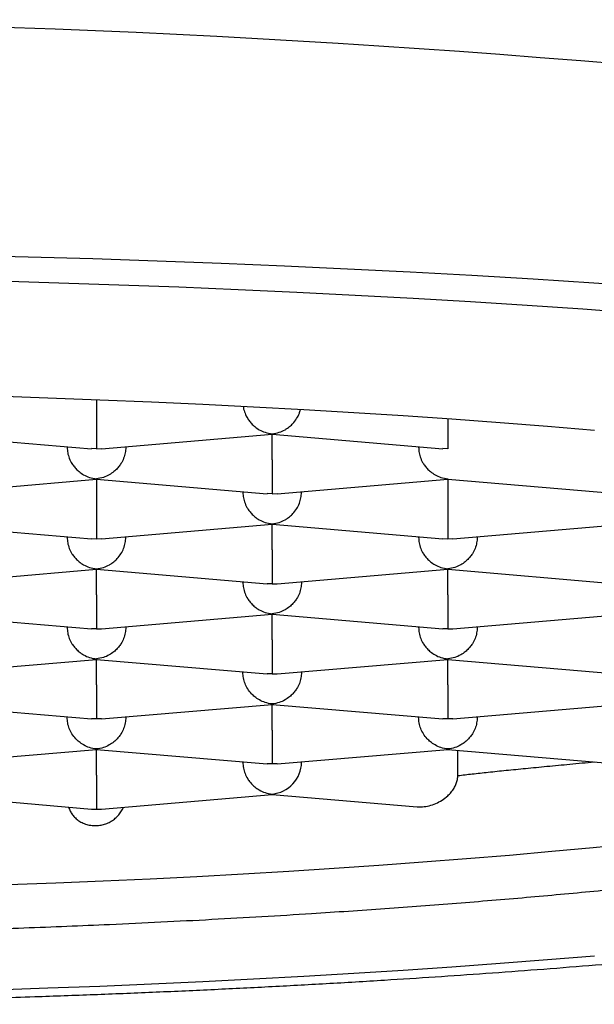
# Model space of a CAD drawing. Header units: millimetres. Extents: x 8 to 820, y 12 to 524.
# Tile 20 of 27: x 403.89 to 406.34, y 483.69 to 487.89. Entities that reach past the tile are written whole.
import ezdxf

# ---------------------------------------------------------------- set-up
doc = ezdxf.new("R2010")
doc.units = ezdxf.units.MM

msp = doc.modelspace()

# ---------------------------------------------------------------- linework, layer by layer
at = {"color": 7, "linetype": 'Continuous', "lineweight": 30}
for p, q in [((404.2176, 486.2641), (404.2176, 486.2006)), ((403.4676, 486.1178), (404.1962, 486.0556)), ((404.2387, 486.0556), (404.9675, 486.1178)), ((404.9676, 486.1197), (404.9674, 486.1186)), ((404.9674, 486.1178), (405.6962, 486.0556)), ((404.9676, 486.0086), (404.9676, 486.1178)), ((404.0926, 486.0619), (404.0926, 486.0645)), ((404.2176, 486.0557), (404.1963, 486.0564)), ((404.2176, 486.0557), (404.2386, 486.0564)), ((404.3426, 486.0645), (404.3426, 486.0619)), ((405.5926, 486.0619), (405.5926, 486.0645)), ((405.7176, 486.0557), (405.6963, 486.0564)), ((403.4887, 485.8636), (404.2175, 485.9258)), ((404.2176, 485.9276), (404.2174, 485.9266)), ((404.2174, 485.9258), (404.9462, 485.8636)), ((404.2176, 485.9258), (404.2176, 485.8166)), ((404.9887, 485.8636), (405.7175, 485.9258)), ((405.7176, 485.9276), (405.7174, 485.9266)), ((405.7174, 485.9258), (406.4465, 485.8636)), ((405.7176, 485.9258), (405.7176, 485.8166)), ((404.8426, 485.8725), (404.8426, 485.8699)), ((404.9676, 485.8636), (404.9463, 485.8644)), ((404.9676, 485.8636), (404.9886, 485.8644)), ((405.0926, 485.8725), (405.0926, 485.8699)), ((403.4674, 485.7338), (404.1965, 485.6716)), ((404.2387, 485.6716), (404.9675, 485.7338)), ((404.9676, 485.7356), (404.9674, 485.7346)), ((404.9674, 485.7338), (405.6965, 485.6716)), ((404.9676, 485.6246), (404.9676, 485.7338)), ((405.7387, 485.6716), (406.4675, 485.7338)), ((404.0926, 485.6779), (404.0926, 485.6805)), ((404.1965, 485.6724), (404.2176, 485.6716)), ((404.2176, 485.6716), (404.2386, 485.6724)), ((404.3426, 485.6779), (404.3426, 485.6805)), ((405.5926, 485.6779), (405.5926, 485.6805)), ((405.6965, 485.6724), (405.7176, 485.6716)), ((405.7176, 485.6716), (405.7386, 485.6724)), ((405.8426, 485.6805), (405.8426, 485.6779)), ((403.4887, 485.4796), (404.2175, 485.5418)), ((404.2176, 485.5436), (404.2174, 485.5426)), ((404.2174, 485.5418), (404.9462, 485.4796)), ((404.2176, 485.4326), (404.2176, 485.5418)), ((404.9887, 485.4796), (405.7175, 485.5418)), ((405.7176, 485.5436), (405.7174, 485.5426)), ((405.7174, 485.5418), (406.4462, 485.4796)), ((405.7176, 485.4326), (405.7176, 485.5418)), ((404.8426, 485.4859), (404.8426, 485.4885)), ((405.0926, 485.4885), (405.0926, 485.4859)), ((404.9676, 485.4796), (404.9463, 485.4804)), ((404.9676, 485.4796), (404.9886, 485.4804)), ((403.4674, 485.3498), (404.1962, 485.2876)), ((404.2387, 485.2876), (404.9675, 485.3498)), ((404.9676, 485.3516), (404.9674, 485.3506)), ((404.9674, 485.3498), (405.6962, 485.2876)), ((404.9676, 485.2406), (404.9676, 485.3498)), ((405.7387, 485.2876), (406.4675, 485.3498)), ((404.0926, 485.2939), (404.0926, 485.2965)), ((404.2176, 485.2876), (404.1963, 485.2884)), ((404.2176, 485.2876), (404.2386, 485.2884)), ((404.3426, 485.2965), (404.3426, 485.2939)), ((405.5926, 485.2939), (405.5926, 485.2965)), ((405.7176, 485.2876), (405.6963, 485.2884)), ((405.7176, 485.2876), (405.7386, 485.2884)), ((405.8426, 485.2965), (405.8426, 485.2939)), ((403.4889, 485.0956), (404.2175, 485.1578)), ((404.2176, 485.1596), (404.2174, 485.1586)), ((404.2174, 485.1578), (404.9462, 485.0956)), ((404.2176, 485.0486), (404.2176, 485.1578)), ((404.9887, 485.0956), (405.7175, 485.1578)), ((405.7176, 485.1596), (405.7174, 485.1586)), ((405.7174, 485.1578), (406.4462, 485.0956)), ((405.7176, 485.0486), (405.7176, 485.1578)), ((404.8426, 485.1019), (404.8426, 485.1044)), ((404.9676, 485.0956), (404.9463, 485.0964)), ((404.9676, 485.0956), (404.9886, 485.0963)), ((405.0926, 485.1044), (405.0926, 485.1019)), ((403.4674, 484.9658), (404.1962, 484.9036)), ((404.2389, 484.9036), (404.9675, 484.9658)), ((404.9676, 484.9676), (404.9674, 484.9665)), ((404.9674, 484.9658), (405.6962, 484.9036)), ((404.9676, 484.8565), (404.9676, 484.9658)), ((405.7389, 484.9036), (406.4675, 484.9658)), ((404.0926, 484.9099), (404.0926, 484.9124)), ((404.2176, 484.9036), (404.1963, 484.9044)), ((404.2388, 484.9044), (404.2176, 484.9036)), ((404.3426, 484.9099), (404.3426, 484.9124)), ((405.5926, 484.9099), (405.5926, 484.9124)), ((405.7176, 484.9036), (405.6963, 484.9044)), ((405.7388, 484.9044), (405.7176, 484.9036)), ((405.8426, 484.9099), (405.8426, 484.9124)), ((403.4889, 484.7116), (404.2175, 484.7738)), ((404.2176, 484.7756), (404.2174, 484.7745)), ((404.2174, 484.7738), (404.9462, 484.7116)), ((404.2176, 484.6645), (404.2176, 484.7738)), ((404.9889, 484.7116), (405.7175, 484.7738)), ((405.7176, 484.7756), (405.7174, 484.7745)), ((405.7174, 484.7738), (406.4463, 484.7116)), ((405.76, 484.6609), (405.76, 484.7701)), ((404.8426, 484.7179), (404.8426, 484.7204)), ((404.9676, 484.7116), (404.9463, 484.7124)), ((404.9888, 484.7124), (404.9676, 484.7116)), ((405.0926, 484.7179), (405.0926, 484.7204)), ((403.4674, 484.5818), (404.1963, 484.5196)), ((404.2388, 484.5196), (404.9676, 484.5817)), ((404.9676, 484.5836), (404.9676, 484.5817)), ((404.9676, 484.5817), (405.5861, 484.529))]:
    msp.add_line(p, q, dxfattribs=at)
at = {"color": 7, "linetype": 'Continuous', "lineweight": 30, "flags": 128}
for points in [[(406.5955, 486.7451), (406.34, 486.7625), (406.0814, 486.7789), (405.82, 486.7943), (405.556, 486.8087), (405.2895, 486.8221), (405.0207, 486.8344), (404.7499, 486.8457), (404.4771, 486.856), (404.2026, 486.8652), (403.9266, 486.8733), (403.6492, 486.8803), (403.3707, 486.8863), (403.0912, 486.8912), (402.811, 486.895), (402.5302, 486.8977), (402.249, 486.8993), (401.9676, 486.8999), (401.6862, 486.8993), (401.4049, 486.8977), (401.1241, 486.895)], [(401.179, 486.7918), (401.4416, 486.7944), (401.7045, 486.7959), (401.9676, 486.7964), (402.2306, 486.7959), (402.4935, 486.7944), (402.7561, 486.7918), (403.0181, 486.7883), (403.2793, 486.7837), (403.5397, 486.7781), (403.799, 486.7715), (404.0571, 486.7639), (404.3137, 486.7554), (404.5687, 486.7458), (404.8219, 486.7352), (405.0732, 486.7237), (405.3223, 486.7112), (405.5692, 486.6977), (405.8135, 486.6833), (406.0553, 486.668), (406.2942, 486.6517), (406.5302, 486.6345)], [(406.3426, 486.1343), (406.1427, 486.1508), (405.94, 486.1666), (405.7345, 486.1816), (405.5265, 486.1957), (405.316, 486.2091), (405.1033, 486.2216), (404.8884, 486.2334), (404.6715, 486.2443), (404.4527, 486.2543), (404.2322, 486.2635), (404.0102, 486.2718), (403.7868, 486.2793), (403.5621, 486.2859), (403.3364, 486.2916), (403.1097, 486.2965), (402.8822, 486.3005), (402.6541, 486.3036), (402.4255, 486.3058), (402.1966, 486.3071), (401.9676, 486.3076), (401.7385, 486.3071), (401.5096, 486.3058), (401.281, 486.3036)], [(403.841, 484.1973), (404.0446, 484.2049), (404.2468, 484.2134), (404.4474, 484.2226), (404.6464, 484.2325), (404.8435, 484.2433), (405.0386, 484.2548), (405.2316, 484.2671), (405.4224, 484.2801), (405.6108, 484.2938), (405.7968, 484.3082), (405.9801, 484.3234), (406.1606, 484.3393), (406.3383, 484.3559), (406.513, 484.3731)], [(401.281, 483.7249), (401.5096, 483.7227), (401.7385, 483.7213), (401.9676, 483.7209), (402.1966, 483.7213), (402.4255, 483.7227), (402.6541, 483.7249), (402.8822, 483.728), (403.1097, 483.732), (403.3364, 483.7368), (403.5621, 483.7425), (403.7868, 483.7491), (404.0102, 483.7566), (404.2322, 483.765), (404.4527, 483.7741), (404.6715, 483.7842), (404.8884, 483.7951), (405.1033, 483.8068), (405.316, 483.8193), (405.5265, 483.8327), (405.7345, 483.8469), (405.94, 483.8619), (406.1427, 483.8776), (406.3426, 483.8942)]]:
    msp.add_lwpolyline(points, dxfattribs=at)
at = {"color": 7, "linetype": 'Continuous', "lineweight": 30}
msp.add_arc((401.9676, 434.7766), 53.1086, 78.04621, 101.95379, dxfattribs=at)
for centre, major_axis, start_param, end_param in [((404.9676, 484.7072), (0.0956, 0.0878), 4.012435, 5.583232), ((404.2176, 484.6432), (0.0956, 0.0878), 3.841547, 4.012435), ((404.2176, 484.6432), (0.0956, -0.0878), 5.412343, 5.583231)]:
    msp.add_ellipse(centre, major_axis=major_axis, ratio=0.917144, start_param=start_param, end_param=end_param, dxfattribs=at)
for points, knots in [([(404.2176, 486.2006), (404.2175, 486.1928), (404.2175, 486.1767), (404.2175, 486.1523), (404.2175, 486.134), (404.2175, 486.1215), (404.2175, 486.114), (404.2176, 486.104), (404.2174, 486.091), (404.2173, 486.0761), (404.2174, 486.0626), (404.2175, 486.0581), (404.2176, 486.0557)], [0, 0, 0, 0, 0.111298, 0.227117, 0.348661, 0.390702, 0.433531, 0.477182, 0.573703, 0.692933, 0.835009, 1, 1, 1, 1]), ([(404.8443, 486.2356), (404.8444, 486.2339), (404.8452, 486.2242), (404.8513, 486.2064), (404.8599, 486.1888), (404.8679, 486.177), (404.8733, 486.17), (404.8815, 486.1606), (404.8942, 486.1487), (404.9136, 486.1355), (404.9386, 486.1241), (404.9574, 486.1212), (404.9676, 486.1197)], [0, 0, 0, 0, 0.025849, 0.152804, 0.286035, 0.332118, 0.379065, 0.426912, 0.532714, 0.663408, 0.819145, 1, 1, 1, 1]), ([(404.9676, 486.1197), (404.9777, 486.1212), (404.9965, 486.1241), (405.0182, 486.134), (405.0326, 486.143), (405.0416, 486.1498), (405.0493, 486.1565), (405.0599, 486.1673), (405.0723, 486.1835), (405.0832, 486.2038), (405.0867, 486.2173), (405.088, 486.2224)], [0, 0, 0, 0, 0.194456, 0.361922, 0.435623, 0.502598, 0.562874, 0.616485, 0.76772, 0.910987, 1, 1, 1, 1]), ([(405.7175, 486.1827), (405.7175, 486.1809), (405.7175, 486.1708), (405.7175, 486.1523), (405.7175, 486.134), (405.7175, 486.1215), (405.7175, 486.114), (405.7176, 486.104), (405.7174, 486.091), (405.7173, 486.0761), (405.7174, 486.0626), (405.7175, 486.0581), (405.7176, 486.0557)], [0, 0, 0, 0, 0.029176, 0.155698, 0.288473, 0.334399, 0.381186, 0.42887, 0.534311, 0.664559, 0.819764, 1, 1, 1, 1]), ([(404.0926, 486.0619), (404.093, 486.0541), (404.0939, 486.0382), (404.101, 486.0144), (404.1099, 485.9968), (404.1179, 485.985), (404.1233, 485.978), (404.1315, 485.9686), (404.1442, 485.9567), (404.1636, 485.9435), (404.1886, 485.9321), (404.2074, 485.9292), (404.2176, 485.9276)], [0, 0, 0, 0, 0.1112981, 0.2271171, 0.3486611, 0.390702, 0.4335313, 0.4771817, 0.573703, 0.6929329, 0.8350093, 1, 1, 1, 1]), ([(404.3426, 486.0619), (404.3421, 486.0541), (404.3412, 486.0382), (404.334, 486.0144), (404.3251, 485.9968), (404.3172, 485.985), (404.3118, 485.978), (404.3036, 485.9686), (404.2908, 485.9567), (404.2712, 485.9436), (404.2464, 485.9321), (404.2276, 485.9292), (404.2176, 485.9276)], [0, 0, 0, 0, 0.1112981, 0.2271171, 0.3486611, 0.390702, 0.4335313, 0.4771817, 0.573703, 0.6929329, 0.8350093, 1, 1, 1, 1]), ([(405.5926, 486.0619), (405.593, 486.0541), (405.5939, 486.0382), (405.601, 486.0144), (405.6099, 485.9968), (405.6179, 485.985), (405.6233, 485.978), (405.6315, 485.9686), (405.6442, 485.9567), (405.6636, 485.9435), (405.6886, 485.9321), (405.7074, 485.9292), (405.7176, 485.9276)], [0, 0, 0, 0, 0.111298, 0.227117, 0.348661, 0.390702, 0.433531, 0.477182, 0.573703, 0.692933, 0.835009, 1, 1, 1, 1]), ([(404.9676, 486.0086), (404.9675, 486.0008), (404.9675, 485.9847), (404.9675, 485.9603), (404.9675, 485.942), (404.9675, 485.9295), (404.9675, 485.922), (404.9676, 485.912), (404.9674, 485.899), (404.9673, 485.8841), (404.9674, 485.8706), (404.9675, 485.8661), (404.9676, 485.8636)], [0, 0, 0, 0, 0.111298, 0.227117, 0.348661, 0.390702, 0.433531, 0.477182, 0.573703, 0.692933, 0.835009, 1, 1, 1, 1]), ([(404.8426, 485.8699), (404.843, 485.8621), (404.8439, 485.8462), (404.851, 485.8224), (404.8599, 485.8048), (404.8679, 485.793), (404.8733, 485.786), (404.8815, 485.7766), (404.8942, 485.7647), (404.9136, 485.7515), (404.9386, 485.7401), (404.9574, 485.7372), (404.9676, 485.7356)], [0, 0, 0, 0, 0.111298, 0.227117, 0.348661, 0.390702, 0.433531, 0.477182, 0.573703, 0.692933, 0.835009, 1, 1, 1, 1]), ([(404.9676, 485.7356), (404.9777, 485.7372), (404.9965, 485.7401), (405.0182, 485.75), (405.0326, 485.759), (405.0416, 485.7658), (405.0493, 485.7725), (405.0599, 485.7833), (405.0725, 485.7994), (405.0841, 485.8224), (405.0912, 485.8462), (405.0921, 485.8621), (405.0926, 485.8699)], [0, 0, 0, 0, 0.16497, 0.307043, 0.369569, 0.426389, 0.477525, 0.523007, 0.65131, 0.772854, 0.888682, 1, 1, 1, 1]), ([(404.2176, 485.8166), (404.2175, 485.8087), (404.2175, 485.7927), (404.2175, 485.7683), (404.2175, 485.75), (404.2175, 485.7375), (404.2175, 485.73), (404.2176, 485.7199), (404.2174, 485.707), (404.2173, 485.6921), (404.2174, 485.6785), (404.2175, 485.674), (404.2176, 485.6716)], [0, 0, 0, 0, 0.111298, 0.227117, 0.348661, 0.390702, 0.433531, 0.477182, 0.573703, 0.692933, 0.835009, 1, 1, 1, 1]), ([(405.7176, 485.8166), (405.7175, 485.8087), (405.7175, 485.7927), (405.7175, 485.7683), (405.7175, 485.75), (405.7175, 485.7375), (405.7175, 485.73), (405.7176, 485.7199), (405.7174, 485.707), (405.7173, 485.6921), (405.7174, 485.6785), (405.7175, 485.674), (405.7176, 485.6716)], [0, 0, 0, 0, 0.111298, 0.227117, 0.348661, 0.390702, 0.433531, 0.477182, 0.573703, 0.692933, 0.835009, 1, 1, 1, 1]), ([(404.0926, 485.6779), (404.093, 485.6701), (404.0939, 485.6542), (404.101, 485.6304), (404.1099, 485.6128), (404.1179, 485.601), (404.1233, 485.594), (404.1315, 485.5846), (404.1442, 485.5727), (404.1636, 485.5595), (404.1886, 485.5481), (404.2074, 485.5452), (404.2176, 485.5436)], [0, 0, 0, 0, 0.111298, 0.227117, 0.348661, 0.390702, 0.433531, 0.477182, 0.573703, 0.692933, 0.835009, 1, 1, 1, 1]), ([(404.2176, 485.5436), (404.2277, 485.5452), (404.2465, 485.548), (404.2682, 485.558), (404.2826, 485.567), (404.2916, 485.5738), (404.2993, 485.5805), (404.3099, 485.5913), (404.3225, 485.6074), (404.3341, 485.6304), (404.3412, 485.6542), (404.3421, 485.6701), (404.3426, 485.6779)], [0, 0, 0, 0, 0.1649701, 0.3070432, 0.3695691, 0.4263891, 0.4775248, 0.5230066, 0.6513096, 0.7728537, 0.8886823, 1, 1, 1, 1]), ([(405.5926, 485.6779), (405.593, 485.6701), (405.5939, 485.6542), (405.601, 485.6304), (405.6099, 485.6128), (405.6179, 485.601), (405.6233, 485.594), (405.6315, 485.5846), (405.6442, 485.5727), (405.6636, 485.5595), (405.6886, 485.5481), (405.7074, 485.5452), (405.7176, 485.5436)], [0, 0, 0, 0, 0.111298, 0.227117, 0.348661, 0.390702, 0.433531, 0.477182, 0.573703, 0.692933, 0.835009, 1, 1, 1, 1]), ([(405.8426, 485.6779), (405.8421, 485.6701), (405.8412, 485.6542), (405.834, 485.6304), (405.8251, 485.6128), (405.8172, 485.601), (405.8118, 485.594), (405.8036, 485.5846), (405.7908, 485.5727), (405.7712, 485.5596), (405.7464, 485.5481), (405.7276, 485.5452), (405.7176, 485.5436)], [0, 0, 0, 0, 0.111298, 0.227117, 0.348661, 0.390702, 0.433531, 0.477182, 0.573703, 0.692933, 0.835009, 1, 1, 1, 1]), ([(404.9676, 485.6246), (404.9675, 485.6167), (404.9675, 485.6007), (404.9675, 485.5763), (404.9675, 485.558), (404.9675, 485.5455), (404.9675, 485.538), (404.9676, 485.5279), (404.9674, 485.515), (404.9673, 485.5001), (404.9674, 485.4865), (404.9675, 485.482), (404.9676, 485.4796)], [0, 0, 0, 0, 0.111298, 0.227117, 0.348661, 0.390702, 0.433531, 0.477182, 0.573703, 0.692933, 0.835009, 1, 1, 1, 1]), ([(404.8426, 485.4859), (404.843, 485.4781), (404.8439, 485.4622), (404.851, 485.4384), (404.8599, 485.4208), (404.8679, 485.409), (404.8733, 485.402), (404.8815, 485.3926), (404.8942, 485.3807), (404.9136, 485.3675), (404.9386, 485.356), (404.9574, 485.3532), (404.9676, 485.3516)], [0, 0, 0, 0, 0.111298, 0.227117, 0.348661, 0.390702, 0.433531, 0.477182, 0.573703, 0.692933, 0.835009, 1, 1, 1, 1]), ([(405.0926, 485.4859), (405.0921, 485.4781), (405.0912, 485.4622), (405.084, 485.4384), (405.0751, 485.4208), (405.0672, 485.409), (405.0618, 485.402), (405.0536, 485.3926), (405.0408, 485.3807), (405.0212, 485.3676), (404.9964, 485.3561), (404.9776, 485.3532), (404.9676, 485.3516)], [0, 0, 0, 0, 0.1112981, 0.2271171, 0.3486611, 0.390702, 0.4335313, 0.4771817, 0.573703, 0.6929329, 0.8350093, 1, 1, 1, 1]), ([(404.2176, 485.4326), (404.2175, 485.4247), (404.2175, 485.4087), (404.2175, 485.3843), (404.2175, 485.366), (404.2175, 485.3535), (404.2175, 485.346), (404.2176, 485.3359), (404.2174, 485.3229), (404.2173, 485.3081), (404.2174, 485.2945), (404.2175, 485.29), (404.2176, 485.2876)], [0, 0, 0, 0, 0.111298, 0.227117, 0.348661, 0.390702, 0.433531, 0.477182, 0.573703, 0.692933, 0.835009, 1, 1, 1, 1]), ([(405.7176, 485.4326), (405.7175, 485.4247), (405.7175, 485.4087), (405.7175, 485.3843), (405.7175, 485.366), (405.7175, 485.3535), (405.7175, 485.346), (405.7176, 485.3359), (405.7174, 485.3229), (405.7173, 485.3081), (405.7174, 485.2945), (405.7175, 485.29), (405.7176, 485.2876)], [0, 0, 0, 0, 0.1112981, 0.2271171, 0.3486611, 0.390702, 0.4335313, 0.4771817, 0.573703, 0.6929329, 0.8350093, 1, 1, 1, 1]), ([(392.6182, 485.3927), (392.6187, 485.3797), (392.6197, 485.3557), (392.6235, 485.3246), (392.6275, 485.3008), (392.6309, 485.284), (392.6339, 485.271), (392.6375, 485.2563), (392.6421, 485.2398), (392.6475, 485.2223), (392.6532, 485.2056), (392.6585, 485.1913), (392.663, 485.1801), (392.6669, 485.1708), (392.6707, 485.1619), (392.6753, 485.1518), (392.6816, 485.1384), (392.6899, 485.1219), (392.7001, 485.1032), (392.7107, 485.085), (392.7215, 485.0678), (392.7328, 485.0507), (392.7449, 485.0335), (392.7584, 485.0155), (392.7728, 484.9974), (392.7885, 484.9788), (392.8051, 484.9602), (392.8217, 484.9427), (392.8365, 484.9279), (392.8491, 484.9158), (392.8597, 484.9059), (392.8705, 484.8961), (392.8829, 484.8852), (392.8971, 484.8731), (392.9122, 484.8607), (392.927, 484.8489), (392.9406, 484.8384), (392.9532, 484.829), (392.9656, 484.82), (392.9788, 484.8106), (392.9935, 484.8004), (393.0099, 484.7893), (393.0273, 484.7779), (393.0447, 484.7669), (393.0621, 484.7562), (393.0789, 484.7461), (393.0955, 484.7363), (393.1117, 484.7271), (393.1288, 484.7176), (393.1469, 484.7077), (393.1655, 484.6978), (393.1839, 484.6882), (393.2015, 484.6793), (393.2185, 484.6709), (393.2353, 484.6627), (393.2519, 484.6547), (393.2693, 484.6465), (393.2894, 484.6373), (393.3134, 484.6265), (393.342, 484.614), (393.3696, 484.6022), (393.3954, 484.5915), (393.4179, 484.5824), (393.4401, 484.5736), (393.4607, 484.5655), (393.4783, 484.5587), (393.4928, 484.5533), (393.5044, 484.5489), (393.5146, 484.5451), (393.5251, 484.5412), (393.5369, 484.5369), (393.5538, 484.5308), (393.5768, 484.5225), (393.6068, 484.512), (393.64, 484.5007), (393.6752, 484.4889), (393.7234, 484.4732), (393.7857, 484.4537), (393.849, 484.4347), (393.8996, 484.42), (393.9351, 484.4099), (393.9688, 484.4005), (393.9995, 484.3921), (394.027, 484.3846), (394.0511, 484.3782), (394.0718, 484.3728), (394.0902, 484.368), (394.1087, 484.3632), (394.1299, 484.3578), (394.1555, 484.3513), (394.1854, 484.3438), (394.2196, 484.3354), (394.258, 484.3261), (394.2995, 484.3163), (394.3426, 484.3062), (394.4043, 484.2921), (394.4836, 484.2746), (394.5799, 484.2541), (394.6679, 484.236), (394.7474, 484.2203), (394.8185, 484.2065), (394.8856, 484.1939), (394.9497, 484.1821), (395.013, 484.1707), (395.0776, 484.1593), (395.1449, 484.1478), (395.2288, 484.1336), (395.3311, 484.117), (395.4537, 484.0977), (395.5836, 484.0782), (395.6914, 484.0626), (395.7718, 484.0513), (395.8197, 484.0446), (395.8613, 484.039), (395.8963, 484.0342), (395.9247, 484.0305), (395.9462, 484.0276), (395.9629, 484.0254), (395.9789, 484.0233), (396.0022, 484.0203), (396.0354, 484.016), (396.0785, 484.0104), (396.128, 484.0042), (396.184, 483.9972), (396.2466, 483.9895), (396.316, 483.9812), (396.3922, 483.9723), (396.4754, 483.9627), (396.5641, 483.9528), (396.6854, 483.9396), (396.8376, 483.9236), (397.0418, 483.9033), (397.2679, 483.8822), (397.5161, 483.8606), (397.764, 483.8405), (398.0112, 483.822), (398.2584, 483.8049), (398.514, 483.7885), (398.7786, 483.773), (399.0521, 483.7584), (399.3266, 483.7453), (399.6016, 483.7335), (399.8774, 483.7231), (400.1545, 483.714), (400.4425, 483.706), (400.7415, 483.6991), (401.0512, 483.6936), (401.362, 483.6897), (401.6736, 483.6874), (401.9918, 483.6867), (402.3163, 483.6877), (402.6466, 483.6905), (402.9759, 483.6951), (403.304, 483.7015), (403.6302, 483.7096), (403.9311, 483.7188), (404.2067, 483.7286), (404.4575, 483.7387), (404.7062, 483.7499), (404.9532, 483.7621), (405.2003, 483.7755), (405.4371, 483.7896), (405.6644, 483.8042), (405.8819, 483.8191), (406.101, 483.8353), (406.3215, 483.8527), (406.5268, 483.8699), (406.7155, 483.8868), (406.885, 483.9027), (407.0477, 483.9187), (407.2019, 483.9346), (407.345, 483.95), (407.4773, 483.9648), (407.5996, 483.979), (407.696, 483.9905), (407.7678, 483.9994), (407.8154, 484.0053), (407.8575, 484.0106), (407.8934, 484.0152), (407.9231, 484.0191), (407.9475, 484.0222), (407.97, 484.0252), (407.9941, 484.0284), (408.0226, 484.0321), (408.0598, 484.0371), (408.107, 484.0436), (408.1651, 484.0516), (408.2249, 484.06), (408.2855, 484.0687), (408.3456, 484.0774), (408.41, 484.087), (408.4783, 484.0974), (408.5505, 484.1086), (408.6264, 484.1207), (408.7042, 484.1333), (408.7953, 484.1486), (408.8953, 484.1659), (409.0015, 484.1849), (409.0993, 484.2031), (409.1895, 484.2205), (409.2724, 484.237), (409.3482, 484.2526), (409.4166, 484.267), (409.479, 484.2805), (409.5389, 484.2939), (409.5997, 484.3077), (409.6534, 484.3203), (409.6996, 484.3314), (409.7375, 484.3406), (409.7756, 484.3501), (409.8113, 484.3591), (409.8422, 484.3671), (409.8669, 484.3735), (409.8851, 484.3783), (409.8996, 484.3822), (409.9132, 484.3858), (409.929, 484.3901), (409.9478, 484.3952), (409.9693, 484.4011), (409.9954, 484.4084), (410.0265, 484.4172), (410.0626, 484.4276), (410.1013, 484.439), (410.1417, 484.4512), (410.1969, 484.4682), (410.2665, 484.4907), (410.3357, 484.5142), (410.3903, 484.5337), (410.428, 484.5476), (410.4607, 484.56), (410.4907, 484.5716), (410.5207, 484.5835), (410.5515, 484.5962), (410.5838, 484.6098), (410.6172, 484.6243), (410.6512, 484.6396), (410.6847, 484.6552), (410.7168, 484.6707), (410.7465, 484.6857), (410.7732, 484.6996), (410.7973, 484.7125), (410.8205, 484.7254), (410.8447, 484.7392), (410.8685, 484.7534), (410.891, 484.7673), (410.9113, 484.7802), (410.931, 484.7932), (410.9509, 484.8068), (410.969, 484.8197), (410.9856, 484.8319), (411.0001, 484.8429), (411.0141, 484.8538), (411.0268, 484.864), (411.0374, 484.8728), (411.0471, 484.8811), (411.0575, 484.8901), (411.0697, 484.901), (411.0838, 484.9139), (411.0978, 484.9275), (411.1109, 484.9406), (411.1228, 484.953), (411.135, 484.9662), (411.1485, 484.9814), (411.163, 484.9987), (411.1783, 485.0181), (411.1936, 485.0389), (411.2077, 485.0593), (411.2196, 485.078), (411.2297, 485.0948), (411.239, 485.1113), (411.2487, 485.1296), (411.2591, 485.1507), (411.2694, 485.174), (411.2789, 485.1981), (411.2859, 485.2182), (411.291, 485.2344), (411.2946, 485.2465), (411.2977, 485.2581), (411.3004, 485.2689), (411.3029, 485.2795), (411.3054, 485.2912), (411.3082, 485.3055), (411.3112, 485.3234), (411.314, 485.3452), (411.3165, 485.3709), (411.3171, 485.3893), (411.3174, 485.3992)], [0, 0, 0, 0, 0.002282, 0.004208, 0.00578, 0.007004, 0.008125, 0.009446, 0.010953, 0.012653, 0.014262, 0.015595, 0.016652, 0.017439, 0.01828, 0.019282, 0.020445, 0.022358, 0.024363, 0.026376, 0.028287, 0.030087, 0.032247, 0.034315, 0.036602, 0.039137, 0.041674, 0.044129, 0.046443, 0.048035, 0.049423, 0.050857, 0.052561, 0.054534, 0.056637, 0.058578, 0.060328, 0.06189, 0.063378, 0.065031, 0.066866, 0.068882, 0.071067, 0.073153, 0.075036, 0.077138, 0.078933, 0.08073, 0.082635, 0.084648, 0.086715, 0.088736, 0.090546, 0.092316, 0.094045, 0.095735, 0.097415, 0.099318, 0.101765, 0.104546, 0.107662, 0.109654, 0.111762, 0.113877, 0.115714, 0.117287, 0.118556, 0.119521, 0.120329, 0.121242, 0.122266, 0.1234, 0.125615, 0.128159, 0.130975, 0.133843, 0.13674, 0.142516, 0.148403, 0.151067, 0.153713, 0.156137, 0.158311, 0.160235, 0.161909, 0.163333, 0.164515, 0.165684, 0.167132, 0.168857, 0.17086, 0.173141, 0.175652, 0.178415, 0.181194, 0.183905, 0.190084, 0.195878, 0.201287, 0.205593, 0.209619, 0.213366, 0.216834, 0.220214, 0.223692, 0.227267, 0.230941, 0.236913, 0.243126, 0.249582, 0.25628, 0.258889, 0.261179, 0.263151, 0.264805, 0.266141, 0.267143, 0.267839, 0.268474, 0.269389, 0.271093, 0.273086, 0.275361, 0.277917, 0.280756, 0.283876, 0.287277, 0.290961, 0.294918, 0.298944, 0.306773, 0.314498, 0.324782, 0.334875, 0.344777, 0.35449, 0.364048, 0.373537, 0.383814, 0.394012, 0.404133, 0.414175, 0.424144, 0.434097, 0.44405, 0.454997, 0.465944, 0.476891, 0.487837, 0.498783, 0.510392, 0.522002, 0.533611, 0.545221, 0.556831, 0.568441, 0.577563, 0.586686, 0.595808, 0.60493, 0.614124, 0.623545, 0.631788, 0.640202, 0.648787, 0.657543, 0.66647, 0.673605, 0.680702, 0.68754, 0.694117, 0.700432, 0.706091, 0.711522, 0.716725, 0.719099, 0.721311, 0.723246, 0.724902, 0.72628, 0.727379, 0.728309, 0.729426, 0.730756, 0.732308, 0.734683, 0.737448, 0.740601, 0.743305, 0.746242, 0.749412, 0.752814, 0.75645, 0.760318, 0.764413, 0.768497, 0.774629, 0.780413, 0.785849, 0.790938, 0.795771, 0.800241, 0.804349, 0.808093, 0.811657, 0.815475, 0.819565, 0.821974, 0.824468, 0.827048, 0.829568, 0.831684, 0.83338, 0.834657, 0.835485, 0.83639, 0.837501, 0.83882, 0.840345, 0.842077, 0.844429, 0.847079, 0.850015, 0.853088, 0.856256, 0.862753, 0.869617, 0.873356, 0.876704, 0.879452, 0.882037, 0.884758, 0.887613, 0.890577, 0.89388, 0.897223, 0.900608, 0.903996, 0.90715, 0.910028, 0.912628, 0.915064, 0.917775, 0.920802, 0.923268, 0.925681, 0.92804, 0.930421, 0.933012, 0.93481, 0.9367, 0.938622, 0.940312, 0.941739, 0.942928, 0.944241, 0.945962, 0.947975, 0.950156, 0.952085, 0.953726, 0.955437, 0.957332, 0.959626, 0.962137, 0.96465, 0.967096, 0.969229, 0.971059, 0.972788, 0.974599, 0.976791, 0.979242, 0.981536, 0.983775, 0.984901, 0.986021, 0.987076, 0.988055, 0.98896, 0.989945, 0.991235, 0.992886, 0.994897, 0.997269, 1, 1, 1, 1]), ([(404.0926, 485.2939), (404.093, 485.2861), (404.0939, 485.2701), (404.101, 485.2463), (404.1099, 485.2288), (404.1179, 485.217), (404.1233, 485.21), (404.1315, 485.2006), (404.1442, 485.1887), (404.1636, 485.1755), (404.1886, 485.164), (404.2074, 485.1612), (404.2176, 485.1596)], [0, 0, 0, 0, 0.1112981, 0.2271171, 0.3486611, 0.390702, 0.4335313, 0.4771817, 0.573703, 0.6929329, 0.8350093, 1, 1, 1, 1]), ([(404.3426, 485.2939), (404.3421, 485.2861), (404.3412, 485.2702), (404.334, 485.2464), (404.3251, 485.2288), (404.3172, 485.217), (404.3118, 485.21), (404.3036, 485.2006), (404.2908, 485.1887), (404.2712, 485.1755), (404.2464, 485.1641), (404.2276, 485.1612), (404.2176, 485.1596)], [0, 0, 0, 0, 0.111298, 0.227117, 0.348661, 0.390702, 0.433531, 0.477182, 0.573703, 0.692933, 0.835009, 1, 1, 1, 1]), ([(405.5926, 485.2939), (405.593, 485.2861), (405.5939, 485.2701), (405.601, 485.2463), (405.6099, 485.2288), (405.6179, 485.217), (405.6233, 485.21), (405.6315, 485.2006), (405.6442, 485.1887), (405.6636, 485.1755), (405.6886, 485.164), (405.7074, 485.1612), (405.7176, 485.1596)], [0, 0, 0, 0, 0.111298, 0.227117, 0.348661, 0.390702, 0.433531, 0.477182, 0.573703, 0.692933, 0.835009, 1, 1, 1, 1]), ([(405.8426, 485.2939), (405.8421, 485.2861), (405.8412, 485.2702), (405.834, 485.2464), (405.8251, 485.2288), (405.8172, 485.217), (405.8118, 485.21), (405.8036, 485.2006), (405.7908, 485.1887), (405.7712, 485.1755), (405.7464, 485.1641), (405.7276, 485.1612), (405.7176, 485.1596)], [0, 0, 0, 0, 0.111298, 0.227117, 0.348661, 0.390702, 0.433531, 0.477182, 0.573703, 0.692933, 0.835009, 1, 1, 1, 1]), ([(404.9676, 485.2406), (404.9675, 485.2327), (404.9675, 485.2167), (404.9675, 485.1923), (404.9675, 485.174), (404.9675, 485.1615), (404.9675, 485.154), (404.9676, 485.1439), (404.9674, 485.1309), (404.9673, 485.1161), (404.9674, 485.1025), (404.9675, 485.098), (404.9676, 485.0956)], [0, 0, 0, 0, 0.111298, 0.227117, 0.348661, 0.390702, 0.433531, 0.477182, 0.573703, 0.692933, 0.835009, 1, 1, 1, 1]), ([(409.9926, 485.1626), (409.9922, 485.1546), (409.9916, 485.1386), (409.9865, 485.1147), (409.9784, 485.0907), (409.9669, 485.0668), (409.9522, 485.0429), (409.9341, 485.019), (409.9127, 484.9951), (409.8809, 484.9644), (409.8346, 484.9269), (409.7682, 484.8828), (409.6903, 484.839), (409.6067, 484.7984), (409.52, 484.7609), (409.4324, 484.7266), (409.3375, 484.6927), (409.2409, 484.6609), (409.1441, 484.6314), (409.0451, 484.6031), (408.9376, 484.5744), (408.8211, 484.5452), (408.6989, 484.5165), (408.5784, 484.49), (408.4609, 484.4655), (408.3474, 484.443), (408.2303, 484.4208), (408.1135, 484.3998), (407.9978, 484.38), (407.8835, 484.3611), (407.7664, 484.3427), (407.6464, 484.3245), (407.5236, 484.3067), (407.3994, 484.2895), (407.2744, 484.2729), (407.1484, 484.2568), (407.0199, 484.2411), (406.8889, 484.2258), (406.7558, 484.2108), (406.62, 484.1962), (406.4817, 484.182), (406.3409, 484.1681), (406.198, 484.1547), (406.0526, 484.1417), (405.905, 484.1291), (405.7549, 484.1169), (405.603, 484.1052), (405.4491, 484.0939), (405.2933, 484.0831), (405.1185, 484.0717), (404.9243, 484.0598), (404.71, 484.0477), (404.4932, 484.0366), (404.2868, 484.0269), (404.0915, 484.0186), (403.9076, 484.0115), (403.7225, 484.005), (403.5426, 483.9993), (403.3681, 483.9945), (403.1993, 483.9903), (403.0297, 483.9867), (402.8593, 483.9836), (402.6882, 483.981), (402.4825, 483.9786), (402.2422, 483.9767), (402.005, 483.9761), (401.805, 483.9764), (401.6424, 483.9772), (401.4799, 483.9784), (401.3174, 483.9801), (401.155, 483.9823), (400.9927, 483.985), (400.8307, 483.9882), (400.6221, 483.9929), (400.3677, 483.9998), (400.0682, 484.0097), (399.771, 484.0214), (399.4953, 484.0338), (399.2413, 484.0468), (399.0084, 484.0598), (398.7779, 484.074), (398.5625, 484.0883), (398.362, 484.1028), (398.1889, 484.1161), (398.0305, 484.1289), (397.8863, 484.1412), (397.7436, 484.154), (397.6024, 484.1672), (397.463, 484.1809), (397.3251, 484.195), (397.1887, 484.2096), (397.0538, 484.2247), (396.9211, 484.2403), (396.7901, 484.2562), (396.661, 484.2727), (396.5338, 484.2896), (396.4089, 484.307), (396.2864, 484.3247), (396.1662, 484.3429), (396.0356, 484.3635), (395.8959, 484.3867), (395.7485, 484.4127), (395.6059, 484.4392), (395.4764, 484.4649), (395.3592, 484.4894), (395.2532, 484.5127), (395.1509, 484.5364), (395.0557, 484.5596), (394.9672, 484.5824), (394.8851, 484.6046), (394.8061, 484.627), (394.7302, 484.6498), (394.6576, 484.6728), (394.5805, 484.6987), (394.5007, 484.7274), (394.4197, 484.7591), (394.3447, 484.7912), (394.2799, 484.8218), (394.2242, 484.8506), (394.1764, 484.8778), (394.1329, 484.9052), (394.0952, 484.9318), (394.0626, 484.9576), (394.0348, 484.9826), (394.0107, 485.0077), (393.9901, 485.0329), (393.9731, 485.0582), (393.9574, 485.0882), (393.9451, 485.123), (393.9434, 485.1494), (393.9426, 485.1626)], [0, 0, 0, 0, 0.006425, 0.012849, 0.019284, 0.02572, 0.032171, 0.038622, 0.045083, 0.051545, 0.063645, 0.075745, 0.087916, 0.100086, 0.109918, 0.119749, 0.129618, 0.139487, 0.147765, 0.156049, 0.165132, 0.174214, 0.183326, 0.192439, 0.199971, 0.207503, 0.215051, 0.2226, 0.229387, 0.236173, 0.242972, 0.249771, 0.256603, 0.263437, 0.270029, 0.276623, 0.283248, 0.289873, 0.296509, 0.303146, 0.309851, 0.316555, 0.323272, 0.329989, 0.336776, 0.343562, 0.350361, 0.35716, 0.363992, 0.370826, 0.379909, 0.388991, 0.398104, 0.407216, 0.414748, 0.42228, 0.429829, 0.437377, 0.444164, 0.450951, 0.45775, 0.464549, 0.47138, 0.478215, 0.489101, 0.5, 0.506447, 0.512895, 0.519353, 0.525811, 0.532285, 0.538759, 0.545243, 0.551728, 0.563871, 0.576014, 0.588229, 0.600443, 0.610311, 0.620179, 0.630084, 0.63999, 0.648299, 0.656614, 0.663206, 0.6698, 0.676425, 0.68305, 0.689686, 0.696322, 0.703027, 0.709732, 0.716449, 0.723166, 0.729953, 0.736739, 0.743538, 0.750337, 0.757169, 0.764003, 0.773086, 0.782168, 0.791281, 0.800393, 0.807925, 0.815457, 0.823006, 0.830554, 0.837341, 0.844128, 0.850927, 0.857726, 0.864557, 0.871392, 0.880474, 0.889557, 0.898669, 0.907781, 0.915313, 0.922845, 0.930394, 0.937943, 0.944729, 0.951516, 0.958315, 0.965114, 0.971945, 0.97878, 0.989384, 1, 1, 1, 1]), ([(404.9676, 484.9676), (404.9575, 484.9692), (404.9388, 484.9721), (404.9172, 484.982), (404.9027, 484.991), (404.8937, 484.9978), (404.8859, 485.0045), (404.8751, 485.0152), (404.8627, 485.0314), (404.8511, 485.0543), (404.8439, 485.0781), (404.843, 485.0941), (404.8426, 485.1019)], [0, 0, 0, 0, 0.16497, 0.307043, 0.369569, 0.426389, 0.477525, 0.523007, 0.65131, 0.772854, 0.888682, 1, 1, 1, 1]), ([(405.0926, 485.1019), (405.0921, 485.0941), (405.0912, 485.0781), (405.084, 485.0544), (405.0751, 485.0368), (405.0672, 485.0249), (405.0618, 485.0179), (405.0536, 485.0086), (405.0408, 484.9967), (405.0212, 484.9835), (404.9964, 484.9721), (404.9776, 484.9692), (404.9676, 484.9676)], [0, 0, 0, 0, 0.111298, 0.227117, 0.348661, 0.390702, 0.433531, 0.477182, 0.573703, 0.692933, 0.835009, 1, 1, 1, 1]), ([(404.2176, 485.0486), (404.2175, 485.0407), (404.2175, 485.0247), (404.2175, 485.0003), (404.2175, 484.982), (404.2175, 484.9694), (404.2175, 484.962), (404.2176, 484.9519), (404.2174, 484.9389), (404.2173, 484.9241), (404.2174, 484.9105), (404.2175, 484.906), (404.2176, 484.9036)], [0, 0, 0, 0, 0.1112981, 0.2271171, 0.3486611, 0.390702, 0.4335313, 0.4771817, 0.573703, 0.6929329, 0.8350093, 1, 1, 1, 1]), ([(405.7176, 485.0486), (405.7175, 485.0407), (405.7175, 485.0247), (405.7175, 485.0003), (405.7175, 484.982), (405.7175, 484.9694), (405.7175, 484.962), (405.7176, 484.9519), (405.7174, 484.9389), (405.7173, 484.9241), (405.7174, 484.9105), (405.7175, 484.906), (405.7176, 484.9036)], [0, 0, 0, 0, 0.111298, 0.227117, 0.348661, 0.390702, 0.433531, 0.477182, 0.573703, 0.692933, 0.835009, 1, 1, 1, 1]), ([(404.2176, 484.7756), (404.2075, 484.7771), (404.1888, 484.78), (404.1672, 484.79), (404.1527, 484.799), (404.1437, 484.8058), (404.1359, 484.8125), (404.1251, 484.8232), (404.1127, 484.8394), (404.1011, 484.8623), (404.0939, 484.8861), (404.093, 484.9021), (404.0926, 484.9099)], [0, 0, 0, 0, 0.16497, 0.307043, 0.369569, 0.426389, 0.477525, 0.523007, 0.65131, 0.772854, 0.888682, 1, 1, 1, 1]), ([(404.3426, 484.9099), (404.3421, 484.9021), (404.3412, 484.8861), (404.334, 484.8623), (404.3251, 484.8448), (404.3172, 484.8329), (404.3118, 484.8259), (404.3036, 484.8165), (404.2908, 484.8047), (404.2712, 484.7915), (404.2464, 484.78), (404.2276, 484.7771), (404.2176, 484.7756)], [0, 0, 0, 0, 0.111298, 0.227117, 0.348661, 0.390702, 0.433531, 0.477182, 0.573703, 0.692933, 0.835009, 1, 1, 1, 1]), ([(405.7176, 484.7756), (405.7075, 484.7771), (405.6888, 484.78), (405.6672, 484.79), (405.6527, 484.799), (405.6437, 484.8058), (405.6359, 484.8125), (405.6251, 484.8232), (405.6127, 484.8394), (405.6011, 484.8623), (405.5939, 484.8861), (405.593, 484.9021), (405.5926, 484.9099)], [0, 0, 0, 0, 0.16497, 0.307043, 0.369569, 0.426389, 0.477525, 0.523007, 0.65131, 0.772854, 0.888682, 1, 1, 1, 1]), ([(405.8426, 484.9099), (405.8421, 484.9021), (405.8412, 484.8861), (405.834, 484.8623), (405.8251, 484.8448), (405.8172, 484.8329), (405.8118, 484.8259), (405.8036, 484.8165), (405.7908, 484.8047), (405.7712, 484.7915), (405.7464, 484.78), (405.7276, 484.7771), (405.7176, 484.7756)], [0, 0, 0, 0, 0.111298, 0.227117, 0.348661, 0.390702, 0.433531, 0.477182, 0.573703, 0.692933, 0.835009, 1, 1, 1, 1]), ([(404.9676, 484.8565), (404.9675, 484.8487), (404.9675, 484.8327), (404.9675, 484.8083), (404.9675, 484.79), (404.9675, 484.7774), (404.9675, 484.77), (404.9676, 484.7599), (404.9674, 484.7469), (404.9673, 484.7321), (404.9674, 484.7185), (404.9675, 484.714), (404.9676, 484.7116)], [0, 0, 0, 0, 0.1112981, 0.2271171, 0.3486611, 0.390702, 0.4335313, 0.4771817, 0.573703, 0.6929329, 0.8350093, 1, 1, 1, 1]), ([(404.8426, 484.7179), (404.843, 484.7101), (404.8439, 484.6941), (404.851, 484.6703), (404.8599, 484.6528), (404.8679, 484.6409), (404.8733, 484.6339), (404.8815, 484.6245), (404.8942, 484.6126), (404.9136, 484.5994), (404.9386, 484.588), (404.9574, 484.5851), (404.9676, 484.5836)], [0, 0, 0, 0, 0.111298, 0.227117, 0.348661, 0.390702, 0.433531, 0.477182, 0.573703, 0.692933, 0.835009, 1, 1, 1, 1]), ([(406.3426, 484.7194), (406.3077, 484.7161), (406.2406, 484.7098), (406.1426, 484.7006), (406.0519, 484.6918), (405.9684, 484.6836), (405.8924, 484.6758), (405.824, 484.6684), (405.7809, 484.6633), (405.7606, 484.6609)], [0, 0, 0, 0, 0.183634, 0.353671, 0.510113, 0.652962, 0.782223, 0.8979, 1, 1, 1, 1]), ([(404.2176, 484.6645), (404.2175, 484.6567), (404.2175, 484.6407), (404.2175, 484.6163), (404.2175, 484.5979), (404.2175, 484.5854), (404.2175, 484.578), (404.2176, 484.5679), (404.2174, 484.5549), (404.2173, 484.5401), (404.2174, 484.5265), (404.2175, 484.522), (404.2176, 484.5196)], [0, 0, 0, 0, 0.111298, 0.227117, 0.348661, 0.390702, 0.433531, 0.477182, 0.573703, 0.692933, 0.835009, 1, 1, 1, 1]), ([(405.5862, 484.5293), (405.5895, 484.529), (405.5969, 484.5282), (405.6141, 484.5291), (405.6376, 484.5329), (405.6659, 484.5427), (405.6929, 484.5569), (405.7149, 484.5735), (405.732, 484.5912), (405.7438, 484.6076), (405.7523, 484.6243), (405.7582, 484.6418), (405.7592, 484.6542), (405.7597, 484.6609)], [0, 0, 0, 0, 0.0467677, 0.1032635, 0.2307672, 0.3583238, 0.4832219, 0.6079907, 0.6940058, 0.7799201, 0.8492632, 0.9185426, 1, 1, 1, 1]), ([(404.0987, 484.5279), (404.0997, 484.5248), (404.1025, 484.5158), (404.11, 484.5022), (404.1209, 484.4876), (404.1348, 484.4745), (404.1512, 484.4635), (404.1707, 484.4548), (404.1927, 484.4494), (404.2153, 484.4481), (404.2371, 484.4506), (404.2573, 484.456), (404.2766, 484.4648), (404.2942, 484.4764), (404.3097, 484.4906), (404.3223, 484.5069), (404.33, 484.5195), (404.3324, 484.5268), (404.3327, 484.5276)], [0, 0, 0, 0, 0.03269, 0.093839, 0.158093, 0.22237, 0.293753, 0.36514, 0.444845, 0.524517, 0.59192, 0.659305, 0.726803, 0.794298, 0.860121, 0.925948, 0.991884, 1, 1, 1, 1])]:
    msp.add_open_spline(points, degree=3, knots=knots, dxfattribs=at)

doc.saveas('drawing.dxf')
